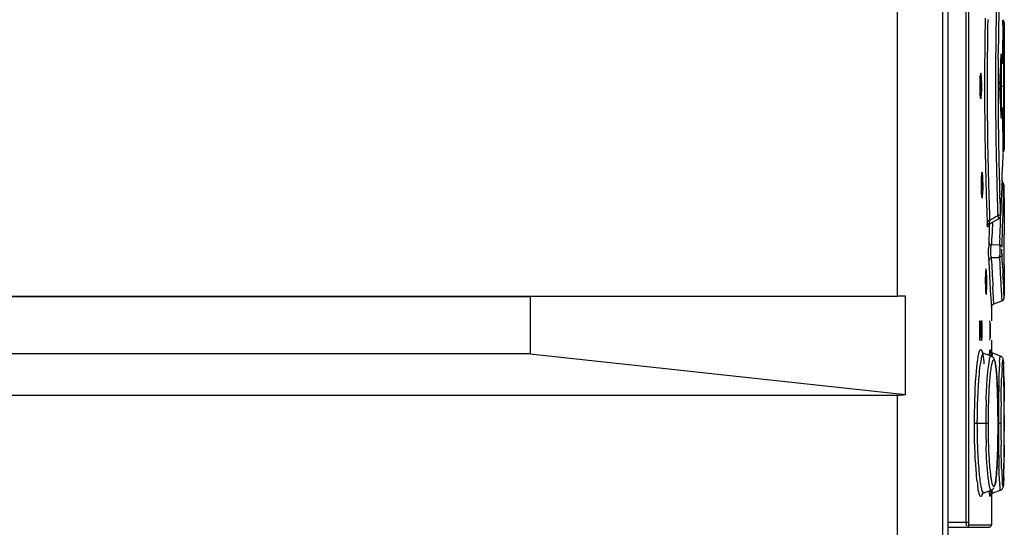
# Model space of a CAD drawing. Header units: inches. Extents: x 0 to 117, y 0 to 83.
# Tile 21 of 60: x 55.88 to 58.9, y 47.41 to 48.97. Entities that reach past the tile are written whole.
import ezdxf

# ---------------------------------------------------------------- set-up
doc = ezdxf.new("R2010")
doc.units = ezdxf.units.IN
doc.header["$LTSCALE"] = 6.431102
doc.header["$MEASUREMENT"] = 0
doc.layers.get('0').update_dxf_attribs({"linetype": 'CONTINUOUS'})

msp = doc.modelspace()

# ---------------------------------------------------------------- linework, layer by layer
at = {"color": 7, "linetype": 'CONTINUOUS'}
for p, q in [((58.7083, 54.707), (58.7083, 28.847)), ((58.7248, 52.4506), (58.7248, 47.3876)), ((58.78, 47.4292), (58.78, 52.441)), ((58.7879, 52.441), (58.7879, 47.4292)), ((58.5706, 48.1213), (58.5706, 49.1961)), ((58.8968, 48.9498), (58.8966, 48.9421)), ((58.8969, 48.9548), (58.8968, 48.9536)), ((58.8968, 48.9536), (58.8969, 48.9548)), ((58.8968, 48.9536), (58.8968, 48.9498)), ((58.8969, 48.9577), (58.8969, 48.9548)), ((58.8969, 48.9548), (58.8969, 48.9573)), ((58.8969, 48.9548), (58.8969, 48.573)), ((58.8965, 48.932), (58.8963, 48.9199)), ((58.8966, 48.9421), (58.8965, 48.932)), ((58.8959, 48.8887), (58.8961, 48.9046)), ((58.8783, 48.847), (58.8784, 48.8623)), ((58.8879, 48.8629), (58.8877, 48.8593)), ((58.8881, 48.6733), (58.8881, 48.8544)), ((58.8953, 48.8098), (58.8954, 48.8312)), ((58.8952, 48.7874), (58.8953, 48.8098)), ((58.8842, 48.7769), (58.8842, 48.7509)), ((58.8952, 48.7639), (58.8952, 48.7874)), ((58.8912, 48.7639), (58.8952, 48.7639)), ((58.8952, 48.7583), (58.8952, 48.7639)), ((58.8952, 48.7405), (58.8952, 48.7583)), ((58.8953, 48.7181), (58.8952, 48.7405)), ((58.8954, 48.6967), (58.8953, 48.7181)), ((58.8956, 48.676), (58.8954, 48.6967)), ((58.8961, 48.6222), (58.8959, 48.6383)), ((58.8963, 48.6078), (58.8961, 48.6222)), ((58.8966, 48.5856), (58.8963, 48.6078)), ((58.8965, 48.5961), (58.8968, 48.5742)), ((58.8968, 48.5779), (58.8966, 48.5856)), ((58.8927, 48.5587), (58.8914, 48.5173)), ((58.8968, 48.5741), (58.8968, 48.5779)), ((58.8968, 48.5742), (58.8969, 48.573)), ((58.8969, 48.573), (58.8968, 48.5741)), ((58.8969, 48.57), (58.8969, 48.573)), ((58.8969, 48.573), (58.8969, 48.5704)), ((58.8399, 48.5005), (58.8401, 48.4906)), ((58.8478, 48.5044), (58.8481, 48.4908)), ((58.89, 48.4758), (58.8893, 48.4551)), ((58.8413, 48.4469), (58.8418, 48.4306)), ((58.8885, 48.4344), (58.8877, 48.4137)), ((58.8893, 48.4551), (58.8885, 48.4344)), ((58.8942, 48.4157), (58.8946, 48.4365)), ((58.8946, 48.4365), (58.895, 48.4572)), ((58.8953, 48.4593), (58.8953, 48.4596)), ((58.8953, 48.4593), (58.8956, 48.4489)), ((58.8956, 48.4489), (58.8958, 48.4441)), ((58.8958, 48.4441), (58.8961, 48.4315)), ((58.8834, 48.4194), (58.883, 48.4319)), ((58.8877, 48.4137), (58.8868, 48.3929)), ((58.8937, 48.3949), (58.8942, 48.4157)), ((58.8961, 48.4315), (58.8968, 48.4111)), ((58.8967, 48.4137), (58.8965, 48.4213)), ((58.8968, 48.411), (58.8967, 48.4137)), ((58.8968, 48.4111), (58.8969, 48.4095)), ((58.8969, 48.4079), (58.8968, 48.411)), ((58.8969, 48.4095), (58.8969, 48.4079)), ((58.8969, 48.408), (58.8969, 48.3229)), ((58.8861, 48.3758), (58.8859, 48.3722)), ((58.8868, 48.3929), (58.8861, 48.3758)), ((58.892, 48.3326), (58.8932, 48.3742)), ((58.8932, 48.3742), (58.8937, 48.3949)), ((58.8442, 48.3572), (58.8446, 48.3461)), ((58.8472, 48.3436), (58.8472, 48.3441)), ((58.852, 48.3422), (58.8793, 48.3572)), ((58.8522, 48.3576), (58.8524, 48.3529)), ((58.8771, 48.3668), (58.877, 48.3713)), ((58.8771, 48.3668), (58.8792, 48.3575)), ((58.885, 48.3402), (58.8851, 48.3611)), ((58.8851, 48.3611), (58.8851, 48.3648)), ((58.8859, 48.3717), (58.8859, 48.3722)), ((58.8467, 48.3355), (58.8463, 48.3329)), ((58.8472, 48.3436), (58.8467, 48.3355)), ((58.8511, 48.3292), (58.8503, 48.3071)), ((58.8515, 48.3419), (58.8511, 48.3292)), ((58.8596, 48.3213), (58.8584, 48.2993)), ((58.8605, 48.3434), (58.8596, 48.3213)), ((58.8831, 48.2988), (58.8842, 48.3195)), ((58.8842, 48.3195), (58.885, 48.3402)), ((58.8914, 48.3119), (58.892, 48.3326)), ((58.8965, 48.315), (58.8965, 48.3095)), ((58.8502, 48.3032), (58.8495, 48.285)), ((58.8503, 48.3071), (58.8502, 48.3032)), ((58.89, 48.2704), (58.8907, 48.2911)), ((58.8907, 48.2911), (58.8914, 48.3119)), ((58.8966, 48.2994), (58.8966, 48.3022)), ((58.8566, 48.2736), (58.8573, 48.2773)), ((58.8822, 48.2781), (58.8573, 48.2773)), ((58.8578, 48.2303), (58.8574, 48.2389)), ((58.8822, 48.2395), (58.8826, 48.2315)), ((58.8904, 48.2393), (58.89, 48.2483)), ((58.8915, 48.2166), (58.8904, 48.2393)), ((58.8969, 48.217), (58.8969, 48.2189)), ((58.8969, 48.2169), (58.8969, 48.1228)), ((58.852, 48.1832), (58.8532, 48.1619)), ((58.8853, 48.1793), (58.8865, 48.1555)), ((58.8942, 48.166), (58.8929, 48.1891)), ((58.8952, 48.1469), (58.8942, 48.166)), ((58.8532, 48.1619), (58.8543, 48.1418)), ((58.8543, 48.1418), (58.8553, 48.1236)), ((58.8634, 48.1292), (58.8622, 48.1497)), ((58.8865, 48.1555), (58.8892, 48.1067)), ((58.896, 48.1323), (58.8952, 48.1469)), ((53.567, 48.1213), (58.5706, 48.1213)), ((57.4464, 48.1191), (53.567, 48.1191)), ((58.5948, 48.1213), (57.4464, 48.1191)), ((57.4464, 48.1191), (57.4464, 47.9442)), ((58.5948, 47.8201), (58.5948, 48.1213)), ((58.864, 48.1202), (58.8634, 48.1292)), ((58.8643, 48.1151), (58.864, 48.1202)), ((58.8644, 48.1137), (58.8643, 48.1151)), ((58.8654, 48.0974), (58.8644, 48.1137)), ((58.8654, 48.0974), (58.8892, 48.1061)), ((58.8966, 48.1227), (58.896, 48.1323)), ((58.8969, 48.1173), (58.8966, 48.1227)), ((58.8568, 48.0977), (58.8575, 48.0869)), ((58.8575, 48.0887), (58.8575, 48.0454)), ((58.8277, 48.0454), (58.8284, 48.0454)), ((58.8214, 48.0375), (58.8214, 47.9942)), ((58.825, 48.0375), (58.825, 47.9942)), ((58.8289, 48.0375), (58.825, 48.0375)), ((58.8289, 47.9942), (58.8289, 48.0375)), ((58.8525, 48.0375), (58.8525, 47.9942)), ((58.855, 47.9942), (58.855, 48.0375)), ((58.8284, 47.9863), (58.8228, 47.9863)), ((58.825, 47.9942), (58.8289, 47.9942)), ((58.8575, 47.9863), (58.8575, 47.9459)), ((57.4464, 47.9442), (53.567, 47.9442)), ((57.4464, 47.9442), (58.5948, 47.8201)), ((58.8259, 47.9285), (58.8239, 47.9173)), ((58.8304, 47.9478), (58.8294, 47.9489)), ((58.8336, 47.9459), (58.8333, 47.946)), ((58.8359, 47.9454), (58.8336, 47.9459)), ((58.8574, 47.9373), (58.8336, 47.9459)), ((58.8336, 47.9459), (58.8336, 47.9459)), ((58.8574, 47.9373), (58.8574, 47.9373)), ((58.8856, 47.9374), (58.8618, 47.946)), ((58.8688, 47.9182), (58.8703, 47.9104)), ((58.8903, 47.8995), (58.8917, 47.9177)), ((58.8945, 47.9184), (58.895, 47.9106)), ((58.895, 47.911), (58.8948, 47.9146)), ((58.8951, 47.907), (58.895, 47.911)), ((58.8953, 47.9024), (58.8951, 47.907)), ((58.8954, 47.8973), (58.8953, 47.9024)), ((58.8956, 47.8887), (58.8954, 47.8973)), ((58.8959, 47.8754), (58.8956, 47.8887)), ((58.8961, 47.8598), (58.8959, 47.8754)), ((58.8762, 47.8332), (58.8756, 47.848)), ((58.8767, 47.8173), (58.8762, 47.8332)), ((58.8963, 47.8276), (58.8961, 47.8598)), ((53.567, 47.8182), (58.5706, 47.8182)), ((58.5706, 46.7434), (58.5706, 47.8182)), ((58.8772, 47.8002), (58.8767, 47.8173)), ((58.8965, 47.7594), (58.8963, 47.8276)), ((58.8775, 47.7822), (58.8772, 47.8002)), ((58.8777, 47.7632), (58.8775, 47.7822)), ((58.8779, 47.7435), (58.8777, 47.7632)), ((58.8779, 47.7277), (58.8779, 47.7435)), ((58.8964, 47.6632), (58.8965, 47.7594)), ((58.8965, 47.7558), (58.8965, 47.7324)), ((58.8058, 47.7324), (58.8482, 47.7324)), ((58.8778, 47.7078), (58.8779, 47.7277)), ((58.8779, 47.7324), (58.8866, 47.7324)), ((58.8965, 47.7324), (58.8965, 47.7088)), ((58.8773, 47.6704), (58.8776, 47.6887)), ((58.8776, 47.6887), (58.8778, 47.7078)), ((58.8764, 47.6368), (58.8769, 47.653)), ((58.8769, 47.653), (58.8773, 47.6704)), ((58.8964, 47.6649), (58.8959, 47.5914)), ((58.8962, 47.621), (58.8964, 47.6632)), ((58.8958, 47.5838), (58.896, 47.5989)), ((58.896, 47.5989), (58.8962, 47.621)), ((58.8953, 47.565), (58.8946, 47.5469)), ((58.8952, 47.5603), (58.8954, 47.5653)), ((58.8954, 47.5653), (58.8956, 47.5739)), ((58.8956, 47.5739), (58.8958, 47.5838)), ((58.8604, 47.5464), (58.8587, 47.5542)), ((58.8917, 47.5464), (58.8911, 47.5542)), ((58.895, 47.5557), (58.8952, 47.5603)), ((58.8333, 47.5187), (58.8336, 47.5188)), ((58.8336, 47.5188), (58.8574, 47.5275)), ((58.8336, 47.5188), (58.836, 47.5193)), ((58.8521, 47.5169), (58.8513, 47.5251)), ((58.8574, 47.5275), (58.8574, 47.5275)), ((58.8575, 47.5188), (58.8575, 47.4213)), ((58.8592, 47.5174), (58.8617, 47.5187)), ((58.8618, 47.5187), (58.8856, 47.5274)), ((58.7248, 47.4292), (58.7879, 47.4292)), ((58.7248, 47.4135), (58.8488, 47.4135)), ((58.7888, 47.4213), (58.8567, 47.4213))]:
    msp.add_line(p, q, dxfattribs=at)
for points in [[(58.8969, 48.9576), (58.8967, 48.9601), (58.8959, 48.9627), (58.8944, 48.965), (58.8927, 48.9668)], [(58.8835, 48.7694), (58.8834, 48.7689), (58.8834, 48.7684), (58.8834, 48.7678), (58.8834, 48.7672), (58.8834, 48.7666), (58.8834, 48.7659), (58.8834, 48.7652), (58.8834, 48.7646)], [(58.8834, 48.7632), (58.8834, 48.7625), (58.8834, 48.7618), (58.8834, 48.7612), (58.8834, 48.7605), (58.8834, 48.7599), (58.8834, 48.7594), (58.8834, 48.7588), (58.8835, 48.7583)], [(58.8927, 48.5609), (58.8944, 48.5627), (58.8959, 48.5651), (58.8967, 48.5676), (58.8969, 48.5701)], [(58.8949, 48.4643), (58.8946, 48.4653), (58.8941, 48.4665), (58.8935, 48.4677), (58.8928, 48.4688), (58.8919, 48.4698), (58.8908, 48.4708), (58.8896, 48.4716), (58.8883, 48.4723)], [(58.8953, 48.4596), (58.8953, 48.46), (58.8953, 48.4607), (58.8953, 48.4613), (58.8952, 48.4619), (58.8952, 48.4626), (58.8951, 48.4634), (58.8949, 48.4643)], [(58.8793, 48.3572), (58.88, 48.3576), (58.8816, 48.3588), (58.8829, 48.3602), (58.8838, 48.3616), (58.8846, 48.363), (58.8851, 48.3644), (58.8854, 48.3657)], [(58.8854, 48.3657), (58.8855, 48.3667), (58.8856, 48.3678), (58.8857, 48.3689), (58.8858, 48.3702), (58.8859, 48.3717)], [(58.8465, 48.3351), (58.8465, 48.335), (58.8465, 48.3351), (58.8466, 48.3355), (58.8468, 48.3361), (58.8473, 48.3371), (58.8479, 48.3383), (58.8489, 48.3397), (58.8502, 48.3409), (58.8517, 48.342), (58.8523, 48.3423)], [(58.8893, 48.1061), (58.8907, 48.1068), (58.8921, 48.1077), (58.8933, 48.1087), (58.8944, 48.1099), (58.8953, 48.1112), (58.8959, 48.1125), (58.8964, 48.1138), (58.8967, 48.1152), (58.8969, 48.1165), (58.8969, 48.1173)], [(58.8575, 48.0865), (58.8576, 48.0871), (58.8577, 48.0884), (58.858, 48.0897), (58.8585, 48.0911), (58.8592, 48.0924), (58.8601, 48.0937)], [(58.8601, 48.0937), (58.8612, 48.0948), (58.8624, 48.0959), (58.8638, 48.0968), (58.8654, 48.0974)], [(58.8617, 47.946), (58.8614, 47.9462), (58.8589, 47.9475), (58.8571, 47.9492), (58.8559, 47.9507), (58.8553, 47.9518), (58.8549, 47.9527), (58.8548, 47.9532), (58.8548, 47.9533), (58.8548, 47.9533)], [(58.8336, 47.9459), (58.8327, 47.9463), (58.8304, 47.9478)], [(58.8756, 47.848), (58.8752, 47.8549), (58.8749, 47.8616), (58.8745, 47.8679), (58.8741, 47.8739), (58.8737, 47.8796), (58.8733, 47.885), (58.8729, 47.8901), (58.8724, 47.8949), (58.8719, 47.8994), (58.8714, 47.9036), (58.8709, 47.9074), (58.8704, 47.911), (58.8699, 47.9143), (58.8693, 47.9173), (58.8688, 47.92), (58.8682, 47.9225), (58.8675, 47.9247), (58.8668, 47.9269), (58.8659, 47.9289), (58.8649, 47.9308), (58.8634, 47.933), (58.861, 47.9353), (58.8574, 47.9373)], [(58.8948, 47.9146), (58.8947, 47.9163), (58.8946, 47.9178), (58.8945, 47.9192), (58.8944, 47.9205), (58.8943, 47.9217), (58.8942, 47.9228), (58.8941, 47.9238), (58.894, 47.9248), (58.8939, 47.9257), (58.8937, 47.9266), (58.8936, 47.9274), (58.8934, 47.9283), (58.8931, 47.9294), (58.8925, 47.9308), (58.8917, 47.9324), (58.8903, 47.9341), (58.8884, 47.9359), (58.8855, 47.9374)], [(58.8713, 47.5603), (58.8718, 47.5644), (58.8723, 47.5687), (58.8727, 47.5733), (58.8732, 47.5783), (58.8736, 47.5836), (58.874, 47.5891), (58.8744, 47.595), (58.8748, 47.6012), (58.8751, 47.6077), (58.8755, 47.6145), (58.8758, 47.6217), (58.8764, 47.6368)], [(58.8574, 47.5275), (58.8609, 47.5293), (58.8632, 47.5316), (58.8648, 47.5337), (58.8659, 47.5357)], [(58.8667, 47.5376), (58.8674, 47.5398), (58.8681, 47.5419), (58.8687, 47.5443)], [(58.8687, 47.5443), (58.8692, 47.547), (58.8698, 47.5499), (58.8703, 47.553), (58.8708, 47.5565), (58.8713, 47.5603)], [(58.8904, 47.5306), (58.8917, 47.5324), (58.8926, 47.534), (58.8931, 47.5355), (58.8934, 47.5366), (58.8936, 47.5375), (58.8938, 47.5385), (58.8939, 47.5394), (58.8941, 47.5404), (58.8942, 47.5415), (58.8943, 47.5426), (58.8944, 47.5439), (58.8945, 47.5452), (58.8946, 47.5467), (58.8947, 47.5482), (58.8948, 47.5499)], [(58.8948, 47.5499), (58.8949, 47.5517), (58.895, 47.5557)], [(58.8294, 47.5162), (58.8292, 47.5157), (58.8289, 47.5151), (58.8292, 47.5156), (58.8304, 47.517), (58.8328, 47.5185), (58.8336, 47.5188)], [(58.8549, 47.5122), (58.8549, 47.512), (58.8548, 47.5116), (58.8548, 47.5114), (58.8548, 47.5114), (58.8548, 47.5115), (58.855, 47.5121), (58.8554, 47.513), (58.8561, 47.5143), (58.8573, 47.5158), (58.8592, 47.5174)], [(58.8855, 47.5274), (58.8884, 47.5289), (58.8904, 47.5306)]]:
    msp.add_lwpolyline(points, dxfattribs=at)
for centre, radius, start, end in [((70.8374, 48.7505), 11.9673, 178.74062, 178.99709), ((69.9772, 48.7624), 11.0992, 178.72418, 178.99591), ((69.8125, 48.7638), 10.9758, 178.91463, 179.83923), ((69.2657, 48.7616), 10.4212, 178.86961, 179.82813), ((70.0873, 48.7624), 11.2171, 178.99116, 179.84895), ((69.9572, 48.7624), 11.0792, 178.99423, 179.48354), ((69.4892, 48.7734), 10.5979, 179.04182, 179.19186), ((70.5114, 48.7551), 11.6162, 179.0209, 179.26231), ((69.8828, 48.7678), 10.9916, 179.19134, 179.34241), ((69.9522, 48.7671), 11.061, 179.34312, 179.66524), ((69.7177, 48.7664), 10.8225, 179.35247, 179.65717), ((69.7979, 48.7644), 10.9199, 179.56668, 179.85896), ((59.2969, 48.7638), 0.475, 179.1357, 179.9972), ((69.925, 48.7639), 11.0883, 179.84137, 180.15295), ((69.0751, 48.7643), 10.2305, 179.83964, 180.17061), ((69.9965, 48.7639), 11.1263, 179.85524, 180.14795), ((69.9706, 48.7639), 11.0926, 179.8582, 180.14891), ((58.3027, 48.7639), 0.5213, 359.2584, 359.9984), ((69.8199, 48.764), 10.9832, 180.15501, 181.08101), ((69.3481, 48.7671), 10.5036, 180.18139, 181.13108), ((70.0954, 48.7654), 11.2252, 180.15416, 181.01063), ((69.7972, 48.7633), 10.9192, 180.14814, 180.44017), ((69.9207, 48.7648), 11.0427, 180.44301, 181.01175), ((69.8622, 48.7604), 10.971, 180.3247, 180.65384), ((69.7603, 48.7616), 10.8651, 180.4517, 180.65012), ((70.293, 48.7655), 11.4018, 180.65484, 180.94678), ((69.8778, 48.7646), 11.0411, 181.07838, 181.37079), ((70.594, 48.7896), 11.7497, 181.12123, 181.39103), ((70.8317, 48.7771), 11.9616, 181.00475, 181.26091), ((70, 48.7657), 11.122, 181.00928, 181.27942), ((71.0916, 48.7829), 12.2216, 181.26116, 181.50249), ((70.0574, 48.7672), 11.1794, 181.28045, 181.53653), ((47.8489, 48.8654), 11.048, 357.97923, 358.19432), ((59.3336, 48.4605), 0.5074, 179.1907, 179.9974), ((69.9847, 48.7676), 11.148, 181.42362, 181.64852), ((71.0507, 48.8007), 12.2066, 181.45505, 181.64059), ((70.2695, 48.7728), 11.3916, 181.53603, 181.71479), ((58.2674, 48.4605), 0.5606, 359.3103, 359.9985), ((71.1255, 48.8028), 12.2814, 181.64027, 181.87661), ((71.2959, 48.7881), 12.426, 181.50199, 181.72867), ((59.2972, 48.4552), 0.4021, 179.4183, 179.8004), ((70.3151, 48.7772), 11.4786, 181.73033, 181.90598), ((71.1882, 48.7848), 12.3181, 181.72825, 181.92373), ((70.2425, 48.7718), 11.3646, 181.77682, 182.00885), ((70.3978, 48.7799), 11.5613, 181.90583, 182.09515), ((70.8982, 48.7953), 12.054, 181.87615, 182.08058), ((59.1969, 48.36), 0.3525, 182.2489, 183.0996), ((58.9004, 48.3465), 0.0485, 172.4108, 176.7282), ((58.251, 48.3582), 0.6096, 358.6056, 358.9317), ((59.4551, 48.2633), 0.6059, 177.9437, 178.4894), ((59.7199, 48.2441), 0.8633, 177.3151, 177.7999), ((60.393, 48.2116), 1.5372, 176.7279, 177.2783), ((60.362, 48.2205), 1.4809, 176.9693, 177.5778), ((59.5757, 48.2601), 0.7266, 178.4897, 179.4475), ((59.7369, 48.2478), 0.8552, 177.6289, 177.9644), ((59.3311, 48.2516), 0.4819, 181.9073, 182.544), ((64.4761, 48.4888), 5.6324, 182.6311, 183.1108), ((70.0905, 48.8026), 11.2472, 182.91673, 183.04692), ((58.7714, 48.2572), 0.1122, 350.9619, 352.675), ((70.5538, 48.7955), 11.6847, 182.76644, 182.88492), ((70.3204, 48.8149), 11.4775, 183.04736, 183.1962), ((71.9886, 48.8681), 13.1215, 182.88633, 183.00908), ((70.7403, 48.8068), 11.8634, 182.85174, 182.98433), ((59.5001, 48.1653), 0.661, 179.3705, 179.9979), ((58.126, 48.1656), 0.7134, 359.9816, 1.1902), ((58.0859, 48.1653), 0.7535, 359.4863, 359.999), ((71.4612, 48.8789), 12.6201, 183.19737, 183.31235), ((58.575, 44.5678), 3.5535, 89.6882, 90.0714), ((64.9398, 48.4676), 6.0942, 183.23645, 183.48001), ((60.0457, 47.8317), 1.1573, 176.6409, 177.2443), ((58.1918, 47.8802), 0.7038, 1.6574, 2.4733), ((57.5351, 47.8607), 1.3608, 1.1689, 1.6809), ((62.0664, 47.7655), 3.1872, 178.2163, 178.5615), ((60.5807, 47.8057), 1.693, 177.2351, 177.7167), ((56.5332, 47.8398), 2.3629, 0.8314, 1.1799), ((63.4303, 47.7351), 4.5515, 178.6098, 179.7339), ((60.9882, 47.7341), 2.1477, 178.1709, 179.4101), ((63.3751, 47.732), 4.4885, 179.1369, 179.6957), ((40.0588, 47.738), 18.8377, 0.05391, 0.18728), ((61.0861, 47.7325), 2.2456, 179.3937, 180.0025), ((63.7449, 47.7326), 4.8661, 179.7216, 180.0029), ((64.111, 47.727), 5.2244, 179.6839, 179.9417), ((61.0269, 47.7317), 2.1864, 179.9817, 181.8201), ((63.7275, 47.7322), 4.8486, 179.9977, 180.8291), ((63.8672, 47.7363), 4.9806, 180.0449, 180.3131), ((63.3368, 47.7326), 4.4502, 180.3029, 180.8662), ((39.9845, 47.7267), 18.912, 359.81287, 359.94584), ((62.5301, 47.7121), 3.6511, 180.7861, 181.7528), ((56.4642, 47.6261), 2.4319, 358.8465, 359.1813), ((60.5418, 47.6574), 1.6541, 182.3065, 182.8054), ((60.004, 47.6308), 1.1156, 182.7954, 183.4217), ((59.5288, 47.6021), 0.6396, 183.3963, 184.2976), ((57.4757, 47.6055), 1.4202, 358.3666, 358.8567), ((59.2971, 47.6092), 0.4863, 186.6877, 188.3791), ((59.5939, 47.5944), 0.7125, 183.1855, 184.0441), ((58.8497, 47.4213), 0.00787, 270, 360)]:
    msp.add_arc(centre, radius, start, end, dxfattribs=at)
for centre, major_axis, ratio, start_param, end_param in [((47.8398, 49.3144), (-5.8131, 9.4057), 1, -2.168211, -2.165477), ((47.8398, 49.3144), (3.8891, 10.3506), 1, -1.259773, -1.255222), ((47.8398, 49.3144), (10.7613, -2.5404), 1, 0.18252, 0.183432), ((47.8398, 48.2134), (10.4897, -3.4966), 1, 0.370143, 0.371055), ((47.8398, 48.2134), (0, 11.0571), 1, -1.523315, -1.522404), ((47.8398, 48.2134), (2.5404, 10.7613), 1, -1.29737, -1.291492), ((47.8398, 48.2134), (10.5826, -3.2042), 1, 0.335108, 0.335604), ((47.8398, 48.2134), (-7.8185, 7.8185), 1, -2.348157, -2.347501), ((47.8398, 48.2134), (3.66, 10.4338), 1, -1.225643, -1.224733), ((47.8398, 48.2134), (-4.9449, 9.8898), 1, -2.027571, -2.026661), ((47.8398, 48.2134), (0, 11.0571), 1, -1.565743, -1.563013), ((47.8398, 48.2134), (-5.8131, 9.4057), 1, -2.118407, -2.117498), ((47.8398, 48.2134), (11.0571, 0), 1, 0.003233, 0.005053), ((47.8398, 48.2134), (1.7711, 10.9143), 1, -1.406688, -1.404868), ((47.8398, 48.2134), (2.5404, 10.7613), 1, -1.337559, -1.335739), ((47.8398, 48.2134), (10.9742, 1.351), 1, -0.121076, -0.119256), ((47.8398, 48.2134), (-3.66, 10.4338), 1, -1.907663, -1.906753), ((47.8398, 48.2134), (1.351, 10.9742), 1, -1.447803, -1.446893), ((58.5508, 47.9757), (-0.1181, 0.1181), 0.881619, -3.864159, -3.707068)]:
    msp.add_ellipse(centre, major_axis=major_axis, ratio=ratio, start_param=start_param, end_param=end_param, dxfattribs=at)
for points, knots in [([(58.8927, 48.9507), (58.8928, 48.9548), (58.8927, 48.9597), (58.8928, 48.9646), (58.8926, 48.9653)], [0, 0, 0, 0, 0.850493, 1, 1, 1, 1]), ([(58.8881, 48.8544), (58.8881, 48.8562), (58.8878, 48.8589), (58.8882, 48.8619), (58.8879, 48.8629)], [0, 0, 0, 0, 0.622291, 1, 1, 1, 1]), ([(58.825, 48.8032), (58.8241, 48.8032), (58.8238, 48.7987), (58.822, 48.7899), (58.822, 48.7787), (58.8219, 48.771)], [0, 0, 0, 0, 0.078875, 0.287807, 1, 1, 1, 1]), ([(58.8269, 48.7939), (58.8267, 48.7962), (58.8261, 48.7985), (58.8259, 48.8032), (58.825, 48.8032)], [0, 0, 0, 0, 0.726419, 1, 1, 1, 1]), ([(58.824, 48.7639), (58.824, 48.7717), (58.8238, 48.7817), (58.8232, 48.7916), (58.823, 48.7937)], [0, 0, 0, 0, 0.793042, 1, 1, 1, 1]), ([(58.8279, 48.7639), (58.8279, 48.7718), (58.8278, 48.7818), (58.8271, 48.7918), (58.8269, 48.7939)], [0, 0, 0, 0, 0.793943, 1, 1, 1, 1]), ([(58.8219, 48.7639), (58.8219, 48.7559), (58.8221, 48.7459), (58.8228, 48.736), (58.823, 48.7339)], [0, 0, 0, 0, 0.793562, 1, 1, 1, 1]), ([(58.825, 48.7245), (58.826, 48.7245), (58.8261, 48.7304), (58.8282, 48.7409), (58.8279, 48.7546), (58.8279, 48.7639)], [0, 0, 0, 0, 0.080815, 0.296852, 1, 1, 1, 1]), ([(58.823, 48.7339), (58.8231, 48.732), (58.8235, 48.7291), (58.824, 48.7262), (58.8244, 48.7251)], [0, 0, 0, 0, 0.633733, 1, 1, 1, 1]), ([(58.8876, 48.6677), (58.8876, 48.6672), (58.8878, 48.6666), (58.8876, 48.6654), (58.8879, 48.6653)], [0, 0, 0, 0, 0.712465, 1, 1, 1, 1]), ([(58.8879, 48.6653), (58.8883, 48.6653), (58.8876, 48.6684), (58.888, 48.6694), (58.888, 48.6708)], [0, 0, 0, 0, 0.224817, 1, 1, 1, 1]), ([(58.8927, 48.5771), (58.8928, 48.5729), (58.8927, 48.5681), (58.8928, 48.5632), (58.8926, 48.5625)], [0, 0, 0, 0, 0.853693, 1, 1, 1, 1]), ([(58.8292, 48.4999), (58.8283, 48.4999), (58.8281, 48.4953), (58.8263, 48.4866), (58.8264, 48.4754), (58.8263, 48.4677)], [0, 0, 0, 0, 0.07816, 0.287128, 1, 1, 1, 1]), ([(58.831, 48.4906), (58.8308, 48.4929), (58.8301, 48.4951), (58.83, 48.4999), (58.8292, 48.4999)], [0, 0, 0, 0, 0.728201, 1, 1, 1, 1]), ([(58.828, 48.4605), (58.828, 48.4679), (58.8278, 48.4772), (58.8273, 48.4866), (58.8272, 48.4886)], [0, 0, 0, 0, 0.786357, 1, 1, 1, 1]), ([(58.8319, 48.4605), (58.8319, 48.4685), (58.8318, 48.4785), (58.8311, 48.4885), (58.831, 48.4906)], [0, 0, 0, 0, 0.793994, 1, 1, 1, 1]), ([(58.8872, 48.4651), (58.8886, 48.4647), (58.8911, 48.4635), (58.8931, 48.4616), (58.8938, 48.4606)], [0, 0, 0, 0, 0.51829, 1, 1, 1, 1]), ([(58.8263, 48.4605), (58.8263, 48.4526), (58.8264, 48.4426), (58.8271, 48.4326), (58.8273, 48.4306)], [0, 0, 0, 0, 0.793617, 1, 1, 1, 1]), ([(58.8292, 48.4211), (58.8302, 48.4211), (58.8301, 48.4271), (58.8323, 48.4375), (58.8319, 48.4512), (58.8319, 48.4605)], [0, 0, 0, 0, 0.080237, 0.296331, 1, 1, 1, 1]), ([(58.8938, 48.4606), (58.8942, 48.46), (58.8947, 48.459), (58.895, 48.4578), (58.895, 48.4572)], [0, 0, 0, 0, 0.522531, 1, 1, 1, 1]), ([(58.8953, 48.4593), (58.8953, 48.4602), (58.8952, 48.4638), (58.8951, 48.4602), (58.8951, 48.4593)], [0, 0, 0, 0, 0.497995, 1, 1, 1, 1]), ([(58.8273, 48.4306), (58.8275, 48.4287), (58.8278, 48.4258), (58.8283, 48.4228), (58.8286, 48.4218)], [0, 0, 0, 0, 0.634387, 1, 1, 1, 1]), ([(58.8466, 48.3497), (58.8461, 48.3492), (58.8452, 48.3481), (58.8447, 48.3468), (58.8446, 48.3461)], [0, 0, 0, 0, 0.539875, 1, 1, 1, 1]), ([(58.8524, 48.3529), (58.8513, 48.3526), (58.8492, 48.3518), (58.8474, 48.3505), (58.8466, 48.3497)], [0, 0, 0, 0, 0.519654, 1, 1, 1, 1]), ([(58.8526, 48.3425), (58.8521, 48.3423), (58.8521, 48.3464), (58.8519, 48.3475), (58.852, 48.3493)], [0, 0, 0, 0, 0.24373, 1, 1, 1, 1]), ([(58.8859, 48.3722), (58.8858, 48.3705), (58.8853, 48.3631), (58.8851, 48.3713), (58.8851, 48.3734)], [0, 0, 0, 0, 0.448741, 1, 1, 1, 1]), ([(58.8463, 48.3329), (58.8463, 48.3326), (58.8442, 48.3334), (58.846, 48.3369), (58.845, 48.3393), (58.8449, 48.3409)], [0, 0, 0, 0, 0.088136, 0.445327, 1, 1, 1, 1]), ([(58.8965, 48.3229), (58.8957, 48.3229), (58.8973, 48.3186), (58.8965, 48.3168), (58.8965, 48.315)], [0, 0, 0, 0, 0.323253, 1, 1, 1, 1]), ([(58.8494, 48.2356), (58.8493, 48.2379), (58.8491, 48.2484), (58.849, 48.2589), (58.8491, 48.2671)], [0, 0, 0, 0, 0.218684, 1, 1, 1, 1]), ([(58.8574, 48.2389), (58.8569, 48.2412), (58.8553, 48.2527), (58.8553, 48.2645), (58.8566, 48.2736)], [0, 0, 0, 0, 0.203404, 1, 1, 1, 1]), ([(58.89, 48.2483), (58.8898, 48.253), (58.8899, 48.2585), (58.8897, 48.2642), (58.89, 48.265)], [0, 0, 0, 0, 0.842672, 1, 1, 1, 1]), ([(58.8413, 48.2047), (58.8405, 48.2047), (58.8407, 48.2), (58.8388, 48.1915), (58.8392, 48.1803), (58.8391, 48.1726)], [0, 0, 0, 0, 0.075878, 0.28481, 1, 1, 1, 1]), ([(58.8426, 48.1953), (58.8425, 48.1976), (58.8417, 48.1997), (58.8421, 48.2047), (58.8413, 48.2047)], [0, 0, 0, 0, 0.733329, 1, 1, 1, 1]), ([(58.8433, 48.1653), (58.8433, 48.1732), (58.8432, 48.1832), (58.8428, 48.1932), (58.8426, 48.1953)], [0, 0, 0, 0, 0.793607, 1, 1, 1, 1]), ([(58.8391, 48.1653), (58.8391, 48.1574), (58.8392, 48.1474), (58.8397, 48.1375), (58.8398, 48.1354)], [0, 0, 0, 0, 0.793563, 1, 1, 1, 1]), ([(58.8413, 48.126), (58.8423, 48.126), (58.8417, 48.132), (58.8432, 48.1382), (58.8431, 48.1513), (58.8433, 48.1603), (58.8433, 48.1653)], [0, 0, 0, 0, 0.078498, 0.294724, 0.618865, 1, 1, 1, 1]), ([(58.8398, 48.1354), (58.84, 48.1335), (58.8402, 48.1306), (58.8406, 48.1277), (58.8409, 48.1266)], [0, 0, 0, 0, 0.635091, 1, 1, 1, 1]), ([(58.822, 48.0454), (58.8212, 48.0454), (58.8221, 48.041), (58.8214, 48.0393), (58.8214, 48.0375)], [0, 0, 0, 0, 0.325862, 1, 1, 1, 1]), ([(58.825, 48.0375), (58.825, 48.0393), (58.8243, 48.041), (58.8253, 48.0454), (58.8244, 48.0454)], [0, 0, 0, 0, 0.674621, 1, 1, 1, 1]), ([(58.8289, 48.0375), (58.8289, 48.0393), (58.8282, 48.041), (58.8292, 48.0454), (58.8284, 48.0454)], [0, 0, 0, 0, 0.67464, 1, 1, 1, 1]), ([(58.8527, 48.0454), (58.8519, 48.0454), (58.8533, 48.041), (58.8525, 48.0393), (58.8525, 48.0375)], [0, 0, 0, 0, 0.323582, 1, 1, 1, 1]), ([(58.8214, 47.9942), (58.8214, 47.9924), (58.8221, 47.9906), (58.8212, 47.9863), (58.822, 47.9863)], [0, 0, 0, 0, 0.674138, 1, 1, 1, 1]), ([(58.8284, 47.9863), (58.8292, 47.9863), (58.8282, 47.9906), (58.8289, 47.9924), (58.8289, 47.9942)], [0, 0, 0, 0, 0.325358, 1, 1, 1, 1]), ([(58.8525, 47.9942), (58.8525, 47.9924), (58.8533, 47.9907), (58.8519, 47.9863), (58.8527, 47.9863)], [0, 0, 0, 0, 0.676418, 1, 1, 1, 1]), ([(58.8058, 47.7324), (58.8058, 47.7639), (58.808, 47.8303), (58.809, 47.874), (58.8212, 47.97), (58.8281, 47.9541)], [0, 0, 0, 0, 0.422802, 0.767192, 1, 1, 1, 1]), ([(58.8281, 47.9541), (58.8285, 47.9533), (58.8291, 47.9514), (58.8296, 47.9495), (58.8299, 47.9484)], [0, 0, 0, 0, 0.443916, 1, 1, 1, 1]), ([(58.8513, 47.9397), (58.8516, 47.943), (58.8525, 47.9488), (58.8523, 47.9538), (58.8544, 47.9584), (58.8547, 47.9551), (58.8548, 47.9541)], [0, 0, 0, 0, 0.4885, 0.772065, 0.851231, 1, 1, 1, 1]), ([(58.8549, 47.9531), (58.855, 47.9522), (58.8555, 47.9472), (58.8557, 47.9422), (58.8559, 47.9381)], [0, 0, 0, 0, 0.18277, 1, 1, 1, 1]), ([(58.8332, 47.9461), (58.8314, 47.9463), (58.8279, 47.9381), (58.8268, 47.933), (58.8259, 47.9285)], [0, 0, 0, 0, 0.286957, 1, 1, 1, 1]), ([(58.8299, 47.9484), (58.8304, 47.9463), (58.8327, 47.9349), (58.8338, 47.9233), (58.8347, 47.9139)], [0, 0, 0, 0, 0.18386, 1, 1, 1, 1]), ([(58.8416, 47.8027), (58.8421, 47.8202), (58.8438, 47.8514), (58.8463, 47.8932), (58.8513, 47.9189), (58.8528, 47.9345), (58.8562, 47.9371)], [0, 0, 0, 0, 0.386753, 0.697354, 0.9068, 1, 1, 1, 1]), ([(58.8538, 47.8736), (58.8551, 47.8873), (58.856, 47.8964), (58.8621, 47.9285), (58.8656, 47.9259)], [0, 0, 0, 0, 0.760955, 1, 1, 1, 1]), ([(58.8562, 47.9371), (58.8564, 47.9372), (58.8568, 47.9374), (58.8572, 47.9374), (58.8574, 47.9373)], [0, 0, 0, 0, 0.526248, 1, 1, 1, 1]), ([(58.8598, 47.9362), (58.86, 47.9383), (58.8605, 47.9415), (58.8609, 47.9448), (58.8614, 47.9458)], [0, 0, 0, 0, 0.669327, 1, 1, 1, 1]), ([(58.8656, 47.9259), (58.8664, 47.9252), (58.8676, 47.9225), (58.8684, 47.9199), (58.8688, 47.9182)], [0, 0, 0, 0, 0.362313, 1, 1, 1, 1]), ([(58.8807, 47.8647), (58.8813, 47.8818), (58.8842, 47.9053), (58.8822, 47.9307), (58.8852, 47.9371)], [0, 0, 0, 0, 0.706747, 1, 1, 1, 1]), ([(58.8917, 47.9177), (58.892, 47.9206), (58.8932, 47.9316), (58.8943, 47.921), (58.8945, 47.9184)], [0, 0, 0, 0, 0.520786, 1, 1, 1, 1]), ([(58.8239, 47.9173), (58.8221, 47.9061), (58.8151, 47.8446), (58.8136, 47.7828), (58.8135, 47.7324)], [0, 0, 0, 0, 0.184276, 1, 1, 1, 1]), ([(58.8703, 47.9104), (58.8707, 47.9079), (58.8724, 47.8958), (58.8734, 47.8836), (58.8741, 47.8738)], [0, 0, 0, 0, 0.20054, 1, 1, 1, 1]), ([(58.8482, 47.7324), (58.8482, 47.7454), (58.8487, 47.7926), (58.8506, 47.8397), (58.8538, 47.8736)], [0, 0, 0, 0, 0.27755, 1, 1, 1, 1]), ([(58.8741, 47.8738), (58.8748, 47.8639), (58.8772, 47.8168), (58.8778, 47.7696), (58.8779, 47.7324)], [0, 0, 0, 0, 0.210859, 1, 1, 1, 1]), ([(58.8871, 47.7996), (58.8872, 47.8064), (58.8877, 47.8309), (58.8883, 47.8554), (58.889, 47.8731)], [0, 0, 0, 0, 0.277246, 1, 1, 1, 1]), ([(58.8959, 47.8741), (58.896, 47.8686), (58.8963, 47.8438), (58.8964, 47.819), (58.8964, 47.7996)], [0, 0, 0, 0, 0.218403, 1, 1, 1, 1]), ([(58.8142, 47.5526), (58.8128, 47.5645), (58.8073, 47.6243), (58.8058, 47.6843), (58.8058, 47.7324)], [0, 0, 0, 0, 0.199421, 1, 1, 1, 1]), ([(58.8135, 47.7324), (58.8136, 47.706), (58.8145, 47.6568), (58.8183, 47.5924), (58.8228, 47.5488), (58.8279, 47.5275), (58.8302, 47.5203), (58.8321, 47.519)], [0, 0, 0, 0, 0.368126, 0.684024, 0.903735, 0.968021, 1, 1, 1, 1]), ([(58.8538, 47.5908), (58.8529, 47.6007), (58.8493, 47.6478), (58.8483, 47.6951), (58.8482, 47.7324)], [0, 0, 0, 0, 0.210865, 1, 1, 1, 1]), ([(58.8779, 47.7324), (58.8778, 47.7193), (58.8775, 47.6724), (58.8764, 47.6254), (58.8741, 47.5915)], [0, 0, 0, 0, 0.277365, 1, 1, 1, 1]), ([(58.8509, 47.5443), (58.8496, 47.551), (58.8445, 47.5901), (58.8426, 47.6296), (58.8416, 47.6622)], [0, 0, 0, 0, 0.173249, 1, 1, 1, 1]), ([(58.8891, 47.5908), (58.8889, 47.5962), (58.888, 47.6211), (58.8874, 47.6459), (58.8871, 47.6653)], [0, 0, 0, 0, 0.218537, 1, 1, 1, 1]), ([(58.8741, 47.5915), (58.8734, 47.5817), (58.8711, 47.5647), (58.8711, 47.5493), (58.8638, 47.5349), (58.8612, 47.5436), (58.8604, 47.5464)], [0, 0, 0, 0, 0.467958, 0.758664, 0.861898, 1, 1, 1, 1]), ([(58.8826, 47.5548), (58.8824, 47.558), (58.8816, 47.5732), (58.8811, 47.5884), (58.8807, 47.6004)], [0, 0, 0, 0, 0.210289, 1, 1, 1, 1]), ([(58.8587, 47.5542), (58.8582, 47.5566), (58.8561, 47.5687), (58.8548, 47.581), (58.8538, 47.5908)], [0, 0, 0, 0, 0.200513, 1, 1, 1, 1]), ([(58.8263, 47.5079), (58.8241, 47.5064), (58.817, 47.5233), (58.8173, 47.5301), (58.816, 47.5384)], [0, 0, 0, 0, 0.239039, 1, 1, 1, 1]), ([(58.8574, 47.5274), (58.8559, 47.5269), (58.8522, 47.5354), (58.8517, 47.5398), (58.8509, 47.5443)], [0, 0, 0, 0, 0.26532, 1, 1, 1, 1]), ([(58.8855, 47.5273), (58.8842, 47.5269), (58.885, 47.5369), (58.8836, 47.5399), (58.8833, 47.5441)], [0, 0, 0, 0, 0.247977, 1, 1, 1, 1]), ([(58.8946, 47.5469), (58.8944, 47.5441), (58.8934, 47.5332), (58.892, 47.5438), (58.8917, 47.5464)], [0, 0, 0, 0, 0.512747, 1, 1, 1, 1]), ([(58.8299, 47.5162), (58.8294, 47.5143), (58.8286, 47.5115), (58.8272, 47.5085), (58.8263, 47.5079)], [0, 0, 0, 0, 0.635939, 1, 1, 1, 1]), ([(58.8321, 47.519), (58.8323, 47.5189), (58.8327, 47.5187), (58.8331, 47.5187), (58.8333, 47.5187)], [0, 0, 0, 0, 0.526361, 1, 1, 1, 1]), ([(58.8549, 47.5117), (58.8548, 47.5103), (58.8526, 47.5037), (58.8524, 47.5139), (58.8521, 47.5169)], [0, 0, 0, 0, 0.305667, 1, 1, 1, 1]), ([(58.8559, 47.5267), (58.8558, 47.5251), (58.8556, 47.5201), (58.8553, 47.5151), (58.8549, 47.5117)], [0, 0, 0, 0, 0.315947, 1, 1, 1, 1]), ([(58.8617, 47.5187), (58.8609, 47.5184), (58.8607, 47.5241), (58.86, 47.5261), (58.8598, 47.5286)], [0, 0, 0, 0, 0.248053, 1, 1, 1, 1]), ([(58.78, 47.4292), (58.78, 47.4274), (58.7799, 47.4253), (58.7806, 47.4155), (58.7807, 47.4175)], [0, 0, 0, 0, 0.473678, 1, 1, 1, 1]), ([(58.7888, 47.4213), (58.7879, 47.4213), (58.7885, 47.4256), (58.7879, 47.4274), (58.7879, 47.4292)], [0, 0, 0, 0, 0.328274, 1, 1, 1, 1])]:
    msp.add_open_spline(points, degree=3, knots=knots, dxfattribs=at)
for points in [[(58.823, 48.7341), (58.8236, 48.7417), (58.8238, 48.7494), (58.8239, 48.7571)], [(58.8272, 48.4325), (58.8277, 48.4396), (58.8278, 48.4467), (58.8279, 48.4538)], [(58.8771, 48.3668), (58.8689, 48.3622), (58.8607, 48.3574), (58.8523, 48.3531)], [(58.8849, 48.3734), (58.8847, 48.37), (58.8804, 48.3676), (58.8771, 48.3668)], [(58.8573, 48.2773), (58.8537, 48.2782), (58.8496, 48.2814), (58.8495, 48.285)], [(58.89, 48.2704), (58.8898, 48.274), (58.8857, 48.2772), (58.8822, 48.2781)], [(58.8822, 48.2781), (58.8839, 48.2665), (58.8842, 48.2545), (58.8827, 48.2428)], [(58.8496, 48.2303), (58.8497, 48.2341), (58.8537, 48.2378), (58.8574, 48.2389)], [(58.8574, 48.2389), (58.8657, 48.2392), (58.874, 48.2391), (58.8823, 48.2397)], [(58.89, 48.2483), (58.8899, 48.2444), (58.886, 48.2407), (58.8822, 48.2395)], [(58.7809, 47.4135), (58.7846, 47.4135), (58.7888, 47.4176), (58.7888, 47.4213)]]:
    msp.add_open_spline(points, degree=3, dxfattribs=at)

doc.saveas('drawing.dxf')
